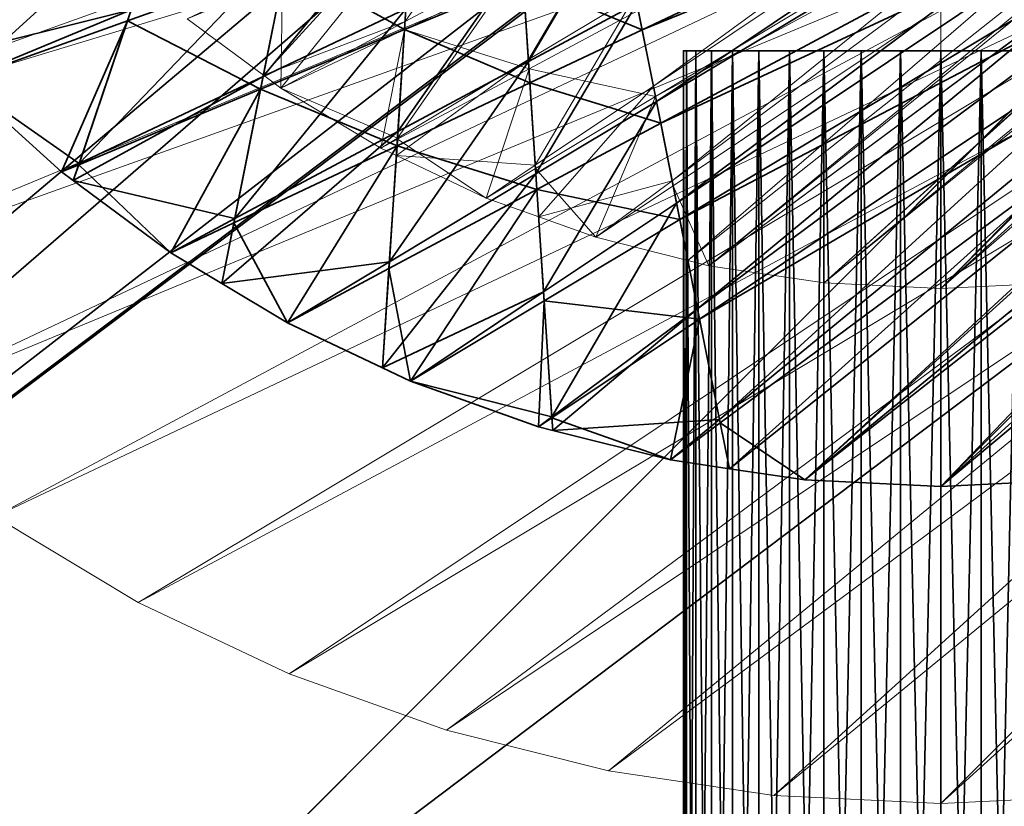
# Model space of a CAD drawing. Header units: millimetres. Extents: x -142 to 149, y -149 to 106.
# Tile 10 of 28: x -23 to 2, y -43 to -23. Entities that reach past the tile are written whole.
import ezdxf

# ---------------------------------------------------------------- set-up
doc = ezdxf.new("R2010")
doc.units = ezdxf.units.MM
doc.linetypes.add('Center', pattern=[39, 24, -6, 3, -6])
for name, color, linetype, lineweight, true_color in [('M-BASE', 7, 'Continuous', 35, 0xbdc8d0), ('M-CENTER', 7, 'Center', 13, 0x9a8164), ('M-DETAIL', 7, 'Continuous', 13, 0x6c8298), ('M-STRUCTURE', 7, 'Continuous', 20, 0x509bab)]:
    doc.layers.add(name, color=color, linetype=linetype, lineweight=lineweight, true_color=true_color)

msp = doc.modelspace()

# ---------------------------------------------------------------- linework, layer by layer
at = {"layer": 'M-BASE'}
for points in [[(-58.499, -29.623), (-62.449, -18.337), (10.717, 85)], [(10.717, 85), (-56.708, -28.498), (-58.499, -29.623)], [(-54.181, -26.91), (-56.708, -28.498), (10.717, 85)], [(10.717, 85), (28.858, 56.129), (-54.181, -26.91)], [(42.294, 34.745, 12), (-96.656, 79.423, 12), (-58.499, -29.623, 12)], [(-42.522, -19.585), (-54.181, -26.91), (28.858, 56.129)], [(-58.499, -29.623, 12), (28.014, 24.737, 12), (42.294, 34.745, 12)], [(-56.444, -35.495, 12), (45.362, 29.863, 12), (42.761, 34.002, 12)], [(42.761, 34.002, 12), (34.68, 28.925, 12), (-56.444, -35.495, 12)], [(-55.971, -36.848), (36.077, 29.803), (42.761, 34.002)], [(42.761, 34.002), (45.362, 29.863), (-55.971, -36.848)], [(-56.444, -35.495, 12), (-55.971, -36.848, 12), (45.362, 29.863, 12)], [(-55.971, -36.848), (45.362, 29.863), (-50.938, -51.232)], [(-50.938, -51.232, 12), (45.362, 29.863, 12), (-55.971, -36.848, 12)], [(-50.327, -52.978), (-50.938, -51.232), (45.362, 29.863)], [(45.362, 29.863, 12), (-50.938, -51.232, 12), (-50.327, -52.978, 12)], [(45.362, 29.863), (49.037, 24.014), (-50.327, -52.978)], [(-50.327, -52.978, 12), (49.037, 24.014, 12), (45.362, 29.863, 12)], [(34.68, 28.925), (36.077, 29.803), (-55.971, -36.848)], [(29.824, 25.873), (34.68, 28.925), (-56.444, -35.495)], [(-55.971, -36.848), (-56.444, -35.495), (34.68, 28.925)], [(29.824, 25.873, 12), (-56.444, -35.495, 12), (34.68, 28.925, 12)], [(29.65, 25.764), (29.824, 25.873), (-56.444, -35.495)], [(-56.444, -35.495, 12), (29.824, 25.873, 12), (29.65, 25.764, 12)], [(-56.736, -34.661, 12), (-56.476, -35.405, 12), (29.65, 25.764, 12)], [(29.65, 25.764, 12), (28.014, 24.737, 12), (-56.736, -34.661, 12)], [(-56.444, -35.495), (-56.476, -35.405), (29.65, 25.764)], [(28.014, 24.737), (29.65, 25.764), (-56.476, -35.405)], [(29.65, 25.764, 12), (-56.476, -35.405, 12), (-56.444, -35.495, 12)], [(-58.499, -29.623, 12), (-56.736, -34.661, 12), (28.014, 24.737, 12)], [(-56.476, -35.405), (-56.736, -34.661), (28.014, 24.737)], [(-42.522, -19.585), (28.014, 24.737), (-56.736, -34.661)], [(-50.327, -52.978), (49.037, 24.014), (49.904, 22.634)], [(49.2, 21.929, 12), (49.037, 24.014, 12), (-50.327, -52.978, 12)], [(49.904, 22.634), (-24.3, -51.571), (-50.327, -52.978)], [(-24.3, -51.571), (49.904, 22.634), (57.671, 10.273)], [(-50.327, -52.978, 12), (-30.508, -57.779, 12), (49.2, 21.929, 12)], [(49.2, 21.929, 12), (-30.508, -57.779, 12), (8.91, -67.329, 12)], [(57.671, 10.273), (20.328, -49.159), (-24.3, -51.571)], [(-7.18, -25.282, 76), (-7.672, -22.809, 76), (12.779, -11.878, 76)], [(12.779, -11.878, 76), (12.869, -13.265, 76), (-7.18, -25.282, 76)], [(-6.671, -27.843, 76), (-7.18, -25.282, 76), (12.869, -13.265, 76)], [(12.869, -13.265, 76), (12.965, -14.723, 76), (-6.671, -27.843, 76)], [(-7.998, -21.171, 85), (-7.54, -23.471, 85), (12.905, -13.801, 85)], [(12.99, -15.105, 85), (12.905, -13.801, 85), (-7.54, -23.471, 85)], [(-6.14, -30.511, 76), (-6.671, -27.843, 76), (12.965, -14.723, 76)], [(12.965, -14.723, 76), (13.066, -16.267, 76), (-6.14, -30.511, 76)], [(-7.54, -23.471, 85), (-7.071, -25.828, 85), (12.99, -15.105, 85)], [(13.079, -16.468, 85), (12.99, -15.105, 85), (-7.071, -25.828, 85)], [(-5.584, -33.306, 76), (-6.14, -30.511, 76), (13.066, -16.267, 76)], [(13.066, -16.267, 76), (13.174, -17.912, 76), (-5.584, -33.306, 76)], [(-7.071, -25.828, 85), (-6.588, -28.257, 85), (13.079, -16.468, 85)], [(13.173, -17.902, 85), (13.079, -16.468, 85), (-6.588, -28.257, 85)], [(-6.588, -28.257, 85), (-6.088, -30.772, 85), (13.173, -17.902, 85)], [(13.273, -19.42, 85), (13.173, -17.902, 85), (-6.088, -30.772, 85)], [(-5.337, -34.549, 76), (-5.584, -33.306, 76), (13.174, -17.912, 76)], [(-5.337, -34.549, 76), (13.174, -17.912, 76), (13.29, -19.677, 76)], [(-25.271, -24.172, 76), (-23.711, -21.007, 76), (-19.232, -19.405, 76)], [(-25.271, -24.172, 76), (-19.232, -19.405, 76), (-20.441, -22.964, 76)], [(-6.088, -30.772, 85), (-5.567, -33.392, 85), (13.273, -19.42, 85)], [(-3.431, -34.831, 85), (13.273, -19.42, 85), (-5.567, -33.392, 85)], [(-3.431, -34.831, 85), (13.379, -21.036, 85), (13.273, -19.42, 85)], [(-24.749, -24.749, 85), (-20.535, -23.241, 85), (-19.394, -19.88, 85)], [(-24.749, -24.749, 85), (-19.394, -19.88, 85), (-23.816, -21.221, 85)], [(-19.394, -19.88, 85), (-20.535, -23.241, 85), (-16.548, -21.814, 85)], [(13.29, -19.677, 76), (-3.431, -34.831, 76), (-5.337, -34.549, 76)], [(-3.431, -34.831, 76), (13.29, -19.677, 76), (13.415, -21.585, 76)], [(-17.111, -24.647, 76), (-16.448, -21.31, 76), (-13.312, -20.011, 76)], [(-13.312, -20.011, 76), (-13.504, -22.94, 76), (-17.111, -24.647, 76)], [(-10.409, -24.272, 76), (-10.587, -21.561, 76), (-8.149, -20.408, 76)], [(-8.149, -20.408, 76), (-7.672, -22.809, 76), (-10.409, -24.272, 76)], [(-13.538, -23.466, 85), (-13.355, -20.672, 85), (-16.548, -21.814, 85)], [(-13.355, -20.672, 85), (-13.538, -23.466, 85), (-10.543, -22.225, 85)], [(13.379, -21.036, 85), (-3.431, -34.831, 85), (0, -35, 85)], [(0, -35, 85), (13.492, -22.771, 85), (13.379, -21.036, 85)], [(-21.758, -26.844, 76), (-20.441, -22.964, 76), (-16.448, -21.31, 76)], [(-16.448, -21.31, 76), (-17.111, -24.647, 76), (-21.758, -26.844, 76)], [(-7.54, -23.471, 85), (-7.998, -21.171, 85), (-10.543, -22.225, 85)], [(-13.706, -26.034, 76), (-13.504, -22.94, 76), (-10.587, -21.561, 76)], [(-10.587, -21.561, 76), (-10.409, -24.272, 76), (-13.706, -26.034, 76)], [(13.415, -21.585, 76), (0, -35, 76), (-3.431, -34.831, 76)], [(0, -35, 76), (13.415, -21.585, 76), (13.551, -23.665, 76)], [(-17.176, -24.973, 85), (-16.548, -21.814, 85), (-20.535, -23.241, 85)], [(-16.548, -21.814, 85), (-17.176, -24.973, 85), (-13.538, -23.466, 85)], [(-10.374, -24.811, 85), (-10.543, -22.225, 85), (-13.538, -23.466, 85)], [(-10.543, -22.225, 85), (-10.374, -24.811, 85), (-7.54, -23.471, 85)], [(-10.223, -27.106, 76), (-10.409, -24.272, 76), (-7.672, -22.809, 76)], [(-7.672, -22.809, 76), (-7.18, -25.282, 76), (-10.223, -27.106, 76)], [(13.492, -22.771, 85), (0, -35, 85), (3.431, -34.831, 85)], [(-20.441, -22.964, 76), (-24.749, -24.749, 76), (-25.271, -24.172, 76)], [(-24.749, -24.749, 76), (-20.441, -22.964, 76), (-21.758, -26.844, 76)], [(-17.825, -28.236, 76), (-17.111, -24.647, 76), (-13.504, -22.94, 76)], [(-13.504, -22.94, 76), (-13.706, -26.034, 76), (-17.825, -28.236, 76)], [(-20.535, -23.241, 85), (-24.749, -24.749, 85), (-22.204, -27.055, 85)], [(-22.204, -27.055, 85), (-21.768, -26.875, 85), (-20.535, -23.241, 85)], [(-20.535, -23.241, 85), (-21.768, -26.875, 85), (-17.176, -24.973, 85)], [(-13.73, -26.399, 85), (-13.538, -23.466, 85), (-17.176, -24.973, 85)], [(-13.538, -23.466, 85), (-13.73, -26.399, 85), (-10.374, -24.811, 85)], [(-7.071, -25.828, 85), (-7.54, -23.471, 85), (-10.374, -24.811, 85)], [(13.551, -23.665, 76), (3.431, -34.831, 76), (0, -35, 76)], [(6.5, -24, 48), (-6.42, -24, 46.983), (-6.5, -24, 48)], [(6.5, -24, 48), (-6.5, -24, 48), (-6.42, -24, 49.017)], [(-6.42, -69, 49.017), (-6.42, -24, 49.017), (-6.5, -24, 48)], [(-6.5, -24, 48), (-6.5, -69, 48), (-6.42, -69, 49.017)], [(-6.5, -69, 48), (-6.5, -24, 48), (-6.42, -24, 46.983)], [(-6.42, -24, 46.983), (-6.42, -69, 46.983), (-6.5, -69, 48)], [(6.5, -24, 48), (-6.182, -24, 45.991), (-6.42, -24, 46.983)], [(6.5, -24, 48), (-6.42, -24, 49.017), (-6.182, -24, 50.009)], [(-6.182, -69, 50.009), (-6.182, -24, 50.009), (-6.42, -24, 49.017)], [(-6.42, -24, 49.017), (-6.42, -69, 49.017), (-6.182, -69, 50.009)], [(-6.42, -69, 46.983), (-6.42, -24, 46.983), (-6.182, -24, 45.991)], [(-6.182, -24, 45.991), (-6.182, -69, 45.991), (-6.42, -69, 46.983)], [(6.5, -24, 48), (-5.792, -24, 45.049), (-6.182, -24, 45.991)], [(6.5, -24, 48), (-6.182, -24, 50.009), (-5.792, -24, 50.951)], [(-5.792, -69, 50.951), (-5.792, -24, 50.951), (-6.182, -24, 50.009)], [(-6.182, -24, 50.009), (-6.182, -69, 50.009), (-5.792, -69, 50.951)], [(-6.182, -69, 45.991), (-6.182, -24, 45.991), (-5.792, -24, 45.049)], [(-5.792, -24, 45.049), (-5.792, -69, 45.049), (-6.182, -69, 45.991)], [(6.5, -24, 48), (-5.259, -24, 44.179), (-5.792, -24, 45.049)], [(6.5, -24, 48), (-5.792, -24, 50.951), (-5.259, -24, 51.821)], [(-5.259, -69, 51.821), (-5.259, -24, 51.821), (-5.792, -24, 50.951)], [(-5.792, -24, 50.951), (-5.792, -69, 50.951), (-5.259, -69, 51.821)], [(-5.792, -69, 45.049), (-5.792, -24, 45.049), (-5.259, -24, 44.179)], [(-5.259, -24, 44.179), (-5.259, -69, 44.179), (-5.792, -69, 45.049)], [(6.5, -24, 48), (-4.596, -24, 43.404), (-5.259, -24, 44.179)], [(6.5, -24, 48), (-5.259, -24, 51.821), (-4.596, -24, 52.596)], [(-4.596, -69, 52.596), (-4.596, -24, 52.596), (-5.259, -24, 51.821)], [(-5.259, -24, 51.821), (-5.259, -69, 51.821), (-4.596, -69, 52.596)], [(-5.259, -69, 44.179), (-5.259, -24, 44.179), (-4.596, -24, 43.404)], [(-4.596, -24, 43.404), (-4.596, -69, 43.404), (-5.259, -69, 44.179)], [(6.5, -24, 48), (-3.821, -24, 42.741), (-4.596, -24, 43.404)], [(6.5, -24, 48), (-4.596, -24, 52.596), (-3.821, -24, 53.259)], [(-3.821, -69, 53.259), (-3.821, -24, 53.259), (-4.596, -24, 52.596)], [(-4.596, -24, 52.596), (-4.596, -69, 52.596), (-3.821, -69, 53.259)], [(-4.596, -69, 43.404), (-4.596, -24, 43.404), (-3.821, -24, 42.741)], [(-3.821, -24, 42.741), (-3.821, -69, 42.741), (-4.596, -69, 43.404)], [(6.5, -24, 48), (-2.951, -24, 42.208), (-3.821, -24, 42.741)], [(6.5, -24, 48), (-3.821, -24, 53.259), (-2.951, -24, 53.792)], [(-2.951, -69, 53.792), (-2.951, -24, 53.792), (-3.821, -24, 53.259)], [(-3.821, -24, 53.259), (-3.821, -69, 53.259), (-2.951, -69, 53.792)], [(-3.821, -69, 42.741), (-3.821, -24, 42.741), (-2.951, -24, 42.208)], [(-2.951, -24, 42.208), (-2.951, -69, 42.208), (-3.821, -69, 42.741)], [(6.5, -24, 48), (-2.009, -24, 41.818), (-2.951, -24, 42.208)], [(6.5, -24, 48), (-2.951, -24, 53.792), (-2.009, -24, 54.182)], [(-2.009, -69, 54.182), (-2.009, -24, 54.182), (-2.951, -24, 53.792)], [(-2.951, -24, 53.792), (-2.951, -69, 53.792), (-2.009, -69, 54.182)], [(-2.951, -69, 42.208), (-2.951, -24, 42.208), (-2.009, -24, 41.818)], [(-2.009, -24, 41.818), (-2.009, -69, 41.818), (-2.951, -69, 42.208)], [(6.5, -24, 48), (-1.017, -24, 41.58), (-2.009, -24, 41.818)], [(6.5, -24, 48), (-2.009, -24, 54.182), (-1.017, -24, 54.42)], [(-1.017, -69, 54.42), (-1.017, -24, 54.42), (-2.009, -24, 54.182)], [(-2.009, -24, 54.182), (-2.009, -69, 54.182), (-1.017, -69, 54.42)], [(-2.009, -69, 41.818), (-2.009, -24, 41.818), (-1.017, -24, 41.58)], [(-1.017, -24, 41.58), (-1.017, -69, 41.58), (-2.009, -69, 41.818)], [(6.5, -24, 48), (0, -24, 41.5), (-1.017, -24, 41.58)], [(6.5, -24, 48), (-1.017, -24, 54.42), (0, -24, 54.5)], [(0, -69, 54.5), (0, -24, 54.5), (-1.017, -24, 54.42)], [(-1.017, -24, 54.42), (-1.017, -69, 54.42), (0, -69, 54.5)], [(-1.017, -69, 41.58), (-1.017, -24, 41.58), (0, -24, 41.5)], [(0, -24, 41.5), (0, -69, 41.5), (-1.017, -69, 41.58)], [(6.5, -24, 48), (1.017, -24, 41.58), (0, -24, 41.5)], [(6.5, -24, 48), (0, -24, 54.5), (1.017, -24, 54.42)], [(1.017, -69, 54.42), (1.017, -24, 54.42), (0, -24, 54.5)], [(0, -24, 54.5), (0, -69, 54.5), (1.017, -69, 54.42)], [(0, -69, 41.5), (0, -24, 41.5), (1.017, -24, 41.58)], [(1.017, -24, 41.58), (1.017, -69, 41.58), (0, -69, 41.5)], [(6.5, -24, 48), (2.009, -24, 41.818), (1.017, -24, 41.58)], [(6.5, -24, 48), (1.017, -24, 54.42), (2.009, -24, 54.182)], [(2.009, -69, 54.182), (2.009, -24, 54.182), (1.017, -24, 54.42)], [(1.017, -24, 54.42), (1.017, -69, 54.42), (2.009, -69, 54.182)], [(1.017, -69, 41.58), (1.017, -24, 41.58), (2.009, -24, 41.818)], [(2.009, -24, 41.818), (2.009, -69, 41.818), (1.017, -69, 41.58)], [(-13.922, -29.323, 76), (-13.706, -26.034, 76), (-10.409, -24.272, 76)], [(-10.409, -24.272, 76), (-10.223, -27.106, 76), (-13.922, -29.323, 76)], [(-21.758, -26.844, 76), (-22.204, -27.055, 76), (-24.749, -24.749, 76)], [(-24.749, -24.749, 85), (-24.749, -24.749, 76), (-22.204, -27.055, 76)], [(-22.204, -27.055, 76), (-22.204, -27.055, 85), (-24.749, -24.749, 85)], [(-21.905, -27.277, 76), (-21.758, -26.844, 76), (-17.111, -24.647, 76)], [(-21.905, -27.277, 76), (-17.111, -24.647, 76), (-17.825, -28.236, 76)], [(-10.198, -27.499, 85), (-10.374, -24.811, 85), (-13.73, -26.399, 85)], [(-10.374, -24.811, 85), (-10.198, -27.499, 85), (-7.071, -25.828, 85)], [(-19.445, -29.101, 85), (-17.176, -24.973, 85), (-21.768, -26.875, 85)], [(-19.445, -29.101, 85), (-17.847, -28.346, 85), (-17.176, -24.973, 85)], [(-17.176, -24.973, 85), (-17.847, -28.346, 85), (-13.73, -26.399, 85)], [(-10.028, -30.087, 76), (-10.223, -27.106, 76), (-7.18, -25.282, 76)], [(-7.18, -25.282, 76), (-6.671, -27.843, 76), (-10.028, -30.087, 76)], [(-6.588, -28.257, 85), (-7.071, -25.828, 85), (-10.198, -27.499, 85)], [(-18.152, -29.877, 76), (-17.825, -28.236, 76), (-13.706, -26.034, 76)], [(-18.152, -29.877, 76), (-13.706, -26.034, 76), (-13.922, -29.323, 76)], [(-16.499, -30.867, 85), (-13.73, -26.399, 85), (-17.847, -28.346, 85)], [(-16.499, -30.867, 85), (-13.933, -29.496, 85), (-13.73, -26.399, 85)], [(-13.73, -26.399, 85), (-13.933, -29.496, 85), (-10.198, -27.499, 85)], [(-21.758, -26.844, 76), (-21.905, -27.277, 76), (-22.204, -27.055, 76)], [(-21.768, -26.875, 85), (-22.204, -27.055, 85), (-21.905, -27.277, 85)], [(-21.905, -27.277, 76), (-21.905, -27.277, 84.024), (-22.204, -27.055, 85)], [(-22.204, -27.055, 85), (-22.204, -27.055, 76), (-21.905, -27.277, 76)], [(-21.905, -27.277, 84.024), (-21.905, -27.277, 85), (-22.204, -27.055, 85)], [(-21.768, -26.875, 85), (-21.905, -27.277, 85), (-19.445, -29.101, 85)], [(-17.825, -28.236, 76), (-19.445, -29.101, 76), (-21.905, -27.277, 76)], [(-21.905, -27.277, 84.024), (-21.905, -27.277, 76), (-19.445, -29.101, 76)], [(-21.905, -27.277, 85), (-21.905, -27.277, 84.024), (-19.445, -29.101, 76)], [(-19.445, -29.101, 76), (-19.445, -29.101, 85), (-21.905, -27.277, 85)], [(-14.098, -32.003, 76), (-13.922, -29.323, 76), (-10.223, -27.106, 76)], [(-14.098, -32.003, 76), (-10.223, -27.106, 76), (-10.028, -30.087, 76)], [(-13.394, -32.336, 85), (-10.198, -27.499, 85), (-13.933, -29.496, 85)], [(-13.394, -32.336, 85), (-10.013, -30.31, 85), (-10.198, -27.499, 85)], [(-10.198, -27.499, 85), (-10.013, -30.31, 85), (-6.588, -28.257, 85)], [(-9.821, -33.242, 76), (-10.028, -30.087, 76), (-6.671, -27.843, 76)], [(-6.671, -27.843, 76), (-6.14, -30.511, 76), (-9.821, -33.242, 76)], [(-17.825, -28.236, 76), (-18.152, -29.877, 76), (-19.445, -29.101, 76)], [(-6.088, -30.772, 85), (-6.588, -28.257, 85), (-10.013, -30.31, 85)], [(-17.847, -28.346, 85), (-19.445, -29.101, 85), (-18.152, -29.877, 85)], [(-17.847, -28.346, 85), (-18.152, -29.877, 85), (-16.499, -30.867, 85)], [(-18.152, -29.877, 76), (-18.152, -29.877, 81.049), (-19.445, -29.101, 85)], [(-19.445, -29.101, 85), (-19.445, -29.101, 76), (-18.152, -29.877, 76)], [(-18.152, -29.877, 81.049), (-18.152, -29.877, 85), (-19.445, -29.101, 85)], [(-13.922, -29.323, 76), (-16.499, -30.867, 76), (-18.152, -29.877, 76)], [(-13.922, -29.323, 76), (-14.098, -32.003, 76), (-16.499, -30.867, 76)], [(-13.933, -29.496, 85), (-16.499, -30.867, 85), (-14.098, -32.003, 85)], [(-13.933, -29.496, 85), (-14.098, -32.003, 85), (-13.394, -32.336, 85)], [(-18.152, -29.877, 81.049), (-18.152, -29.877, 76), (-16.499, -30.867, 76)], [(-18.152, -29.877, 85), (-18.152, -29.877, 81.049), (-16.499, -30.867, 76)], [(-16.499, -30.867, 76), (-16.499, -30.867, 85), (-18.152, -29.877, 85)], [(-10.028, -30.087, 76), (-13.394, -32.336, 76), (-14.098, -32.003, 76)], [(-13.394, -32.336, 76), (-10.028, -30.087, 76), (-9.821, -33.242, 76)], [(-10.013, -30.31, 85), (-13.394, -32.336, 85), (-10.16, -33.493, 85)], [(-10.16, -33.493, 85), (-9.82, -33.266, 85), (-10.013, -30.31, 85)], [(-10.013, -30.31, 85), (-9.82, -33.266, 85), (-6.088, -30.772, 85)], [(-9.799, -33.583, 76), (-9.821, -33.242, 76), (-6.14, -30.511, 76)], [(-9.799, -33.583, 76), (-6.14, -30.511, 76), (-5.584, -33.306, 76)], [(-6.828, -34.327, 85), (-6.088, -30.772, 85), (-9.82, -33.266, 85)], [(-6.828, -34.327, 85), (-5.567, -33.392, 85), (-6.088, -30.772, 85)], [(-14.098, -32.003, 76), (-14.098, -32.003, 78.04), (-16.499, -30.867, 85)], [(-16.499, -30.867, 85), (-16.499, -30.867, 76), (-14.098, -32.003, 76)], [(-14.098, -32.003, 78.04), (-14.098, -32.003, 85), (-16.499, -30.867, 85)], [(-14.098, -32.003, 78.04), (-14.098, -32.003, 76), (-13.394, -32.336, 76)], [(-14.098, -32.003, 85), (-14.098, -32.003, 78.04), (-13.394, -32.336, 76)], [(-13.394, -32.336, 76), (-13.394, -32.336, 85), (-14.098, -32.003, 85)], [(-9.821, -33.242, 76), (-10.16, -33.493, 76), (-13.394, -32.336, 76)], [(-13.394, -32.336, 85), (-13.394, -32.336, 76), (-10.16, -33.493, 76)], [(-10.16, -33.493, 76), (-10.16, -33.493, 85), (-13.394, -32.336, 85)], [(-9.821, -33.242, 76), (-9.799, -33.583, 76), (-10.16, -33.493, 76)], [(-9.82, -33.266, 85), (-10.16, -33.493, 85), (-9.799, -33.583, 85)], [(-9.82, -33.266, 85), (-9.799, -33.583, 85), (-6.828, -34.327, 85)], [(-5.584, -33.306, 76), (-6.828, -34.327, 76), (-9.799, -33.583, 76)], [(-5.584, -33.306, 76), (-5.337, -34.549, 76), (-6.828, -34.327, 76)], [(-9.799, -33.583, 76), (-9.799, -33.583, 84.024), (-10.16, -33.493, 85)], [(-10.16, -33.493, 85), (-10.16, -33.493, 76), (-9.799, -33.583, 76)], [(-9.799, -33.583, 84.024), (-9.799, -33.583, 85), (-10.16, -33.493, 85)], [(-5.567, -33.392, 85), (-6.828, -34.327, 85), (-5.337, -34.549, 85)], [(-5.567, -33.392, 85), (-5.337, -34.549, 85), (-3.431, -34.831, 85)], [(-9.799, -33.583, 84.024), (-9.799, -33.583, 76), (-6.828, -34.327, 76)], [(-9.799, -33.583, 85), (-9.799, -33.583, 84.024), (-6.828, -34.327, 76)], [(-6.828, -34.327, 76), (-6.828, -34.327, 85), (-9.799, -33.583, 85)], [(-5.337, -34.549, 76), (-5.337, -34.549, 81.049), (-6.828, -34.327, 85)], [(-6.828, -34.327, 85), (-6.828, -34.327, 76), (-5.337, -34.549, 76)], [(-5.337, -34.549, 81.049), (-5.337, -34.549, 85), (-6.828, -34.327, 85)], [(-5.337, -34.549, 81.049), (-5.337, -34.549, 76), (-3.431, -34.831, 76)], [(-5.337, -34.549, 85), (-5.337, -34.549, 81.049), (-3.431, -34.831, 76)], [(-3.431, -34.831, 76), (-3.431, -34.831, 85), (-5.337, -34.549, 85)], [(-3.431, -34.831, 85), (-3.431, -34.831, 76), (0, -35, 76)], [(0, -35, 76), (0, -35, 85), (-3.431, -34.831, 85)], [(0, -35, 85), (0, -35, 76), (3.431, -34.831, 76)], [(3.431, -34.831, 76), (3.431, -34.831, 85), (0, -35, 85)]]:
    msp.add_3dface(points, dxfattribs=at)
at = {"layer": 'M-CENTER'}
msp.add_line((0, -105, -0.1), (0, 106, -0.1), dxfattribs=at)
at = {"layer": 'M-DETAIL'}
for points in [[(43, 0, 12), (-35.753, -23.89, 12), (-37.923, -20.27, 12)], [(43, 0, 12), (-33.239, -27.279, 12), (-35.753, -23.89, 12)], [(43, 0, 12), (-30.406, -30.406, 12), (-33.239, -27.279, 12)], [(43, 0, 12), (-27.279, -33.239, 12), (-30.406, -30.406, 12)], [(43, 0, 12), (-23.89, -35.753, 12), (-27.279, -33.239, 12)], [(43, 0, 12), (-20.27, -37.923, 12), (-23.89, -35.753, 12)], [(43, 0, 12), (-16.455, -39.727, 12), (-20.27, -37.923, 12)], [(43, 0, 12), (-12.482, -41.148, 12), (-16.455, -39.727, 12)], [(43, 0, 12), (-8.389, -42.174, 12), (-12.482, -41.148, 12)], [(43, 0, 12), (-4.215, -42.793, 12), (-8.389, -42.174, 12)], [(43, 0, 12), (0, -43, 12), (-4.215, -42.793, 12)], [(43, 0, 12), (4.215, -42.793, 12), (0, -43, 12)], [(42.793, -4.215, 24), (-37.923, -20.27, 24), (-35.753, -23.89, 24)], [(42.793, -4.215, 24), (-35.753, -23.89, 24), (-33.239, -27.279, 24)], [(42.793, -4.215, 24), (-33.239, -27.279, 24), (-30.406, -30.406, 24)], [(42.793, -4.215, 24), (-30.406, -30.406, 24), (-27.279, -33.239, 24)], [(42.793, -4.215, 24), (-27.279, -33.239, 24), (-23.89, -35.753, 24)], [(42.793, -4.215, 24), (-23.89, -35.753, 24), (-20.27, -37.923, 24)], [(42.793, -4.215, 24), (-20.27, -37.923, 24), (-16.455, -39.727, 24)], [(42.793, -4.215, 24), (-16.455, -39.727, 24), (-12.482, -41.148, 24)], [(42.793, -4.215, 24), (-12.482, -41.148, 24), (-8.389, -42.174, 24)], [(42.793, -4.215, 24), (-8.389, -42.174, 24), (-4.215, -42.793, 24)], [(42.793, -4.215, 24), (-4.215, -42.793, 24), (0, -43, 24)], [(42.793, -4.215, 24), (0, -43, 24), (4.215, -42.793, 24)], [(-23.89, -35.753, 24), (-23.89, -35.753, 12), (-20.27, -37.923, 12)], [(-20.27, -37.923, 12), (-20.27, -37.923, 24), (-23.89, -35.753, 24)], [(-20.27, -37.923, 24), (-20.27, -37.923, 12), (-16.455, -39.727, 12)], [(-16.455, -39.727, 12), (-16.455, -39.727, 24), (-20.27, -37.923, 24)], [(-16.455, -39.727, 24), (-16.455, -39.727, 12), (-12.482, -41.148, 12)], [(-12.482, -41.148, 12), (-12.482, -41.148, 24), (-16.455, -39.727, 24)], [(-12.482, -41.148, 24), (-12.482, -41.148, 12), (-8.389, -42.174, 12)], [(-8.389, -42.174, 12), (-8.389, -42.174, 24), (-12.482, -41.148, 24)], [(-8.389, -42.174, 24), (-8.389, -42.174, 12), (-4.215, -42.793, 12)], [(-4.215, -42.793, 12), (-4.215, -42.793, 24), (-8.389, -42.174, 24)], [(-4.215, -42.793, 24), (-4.215, -42.793, 12), (0, -43, 12)], [(0, -43, 12), (0, -43, 24), (-4.215, -42.793, 24)], [(0, -43, 24), (0, -43, 12), (4.215, -42.793, 12)], [(4.215, -42.793, 12), (4.215, -42.793, 24), (0, -43, 24)]]:
    msp.add_3dface(points, dxfattribs=at)
at = {"layer": 'M-STRUCTURE'}
for points in [[(-7.257, -24.894, 24), (-7.713, -22.604, 24), (12.68, -10.381, 24)], [(12.68, -10.381, 24), (12.755, -11.523, 24), (-7.257, -24.894, 24)], [(-6.783, -27.28, 24), (-7.257, -24.894, 24), (12.755, -11.523, 24)], [(12.755, -11.523, 24), (12.834, -12.731, 24), (-6.783, -27.28, 24)], [(-6.383, -29.291, 24), (-6.783, -27.28, 24), (12.834, -12.731, 24)], [(-6.383, -29.291, 24), (12.834, -12.731, 24), (12.919, -14.018, 24)], [(-7.638, -22.981, 76), (-7.205, -25.154, 76), (12.86, -13.127, 76)], [(12.934, -14.247, 76), (12.86, -13.127, 76), (-7.205, -25.154, 76)], [(12.919, -14.018, 24), (-5.853, -29.424, 24), (-6.383, -29.291, 24)], [(-5.853, -29.424, 24), (12.919, -14.018, 24), (13.009, -15.399, 24)], [(-7.205, -25.154, 76), (-6.758, -27.405, 76), (12.934, -14.247, 76)], [(-5.853, -29.424, 76), (12.934, -14.247, 76), (-6.758, -27.405, 76)], [(-5.853, -29.424, 76), (13.012, -15.433, 76), (12.934, -14.247, 76)], [(13.009, -15.399, 24), (-2.941, -29.856, 24), (-5.853, -29.424, 24)], [(-2.941, -29.856, 24), (13.009, -15.399, 24), (13.107, -16.893, 24)], [(13.012, -15.433, 76), (-5.853, -29.424, 76), (-2.941, -29.856, 76)], [(-2.941, -29.856, 76), (13.094, -16.696, 76), (13.012, -15.433, 76)], [(13.094, -16.696, 76), (-2.941, -29.856, 76), (0, -30, 76)], [(13.107, -16.893, 24), (0, -30, 24), (-2.941, -29.856, 24)], [(0, -30, 76), (13.183, -18.051, 76), (13.094, -16.696, 76)], [(0, -30, 24), (13.107, -16.893, 24), (13.214, -18.521, 24)], [(13.183, -18.051, 76), (0, -30, 76), (2.941, -29.856, 76)], [(13.214, -18.521, 24), (2.941, -29.856, 24), (0, -30, 24)], [(-13.525, -23.265, 24), (-13.344, -20.5, 24), (-10.737, -19.267, 24)], [(-10.737, -19.267, 24), (-10.578, -21.69, 24), (-13.525, -23.265, 24)], [(-17.106, -24.619, 24), (-16.592, -22.036, 24), (-13.344, -20.5, 24)], [(-17.106, -24.619, 24), (-13.344, -20.5, 24), (-13.525, -23.265, 24)], [(-10.412, -24.222, 24), (-10.578, -21.69, 24), (-8.152, -20.393, 24)], [(-8.152, -20.393, 24), (-7.713, -22.604, 24), (-10.412, -24.222, 24)], [(-16.667, -24.944, 76), (-13.538, -23.464, 76), (-13.366, -20.844, 76)], [(-16.667, -24.944, 76), (-13.366, -20.844, 76), (-16.623, -22.193, 76)], [(-13.366, -20.844, 76), (-13.538, -23.464, 76), (-10.555, -22.053, 76)], [(-13.717, -26.203, 24), (-13.525, -23.265, 24), (-10.578, -21.69, 24)], [(-10.578, -21.69, 24), (-10.412, -24.222, 24), (-13.717, -26.203, 24)], [(-16.592, -22.036, 24), (-17.106, -24.619, 24), (-19.032, -23.19, 24)], [(-10.397, -24.456, 76), (-10.555, -22.053, 76), (-13.538, -23.464, 76)], [(-10.555, -22.053, 76), (-10.397, -24.456, 76), (-7.638, -22.981, 76)], [(-16.623, -22.193, 76), (-19.032, -23.19, 76), (-17.106, -24.619, 76)], [(-16.623, -22.193, 76), (-17.106, -24.619, 76), (-16.667, -24.944, 76)], [(-10.238, -26.886, 24), (-10.412, -24.222, 24), (-7.713, -22.604, 24)], [(-7.713, -22.604, 24), (-7.257, -24.894, 24), (-10.238, -26.886, 24)], [(-7.205, -25.154, 76), (-7.638, -22.981, 76), (-10.397, -24.456, 76)], [(-17.106, -24.619, 24), (-17.106, -24.619, 33.648), (-19.032, -23.19, 76)], [(-19.032, -23.19, 76), (-19.032, -23.19, 24), (-17.106, -24.619, 24)], [(-17.106, -24.619, 33.648), (-17.106, -24.619, 76), (-19.032, -23.19, 76)], [(-13.525, -23.265, 24), (-16.667, -24.944, 24), (-17.106, -24.619, 24)], [(-16.667, -24.944, 24), (-13.525, -23.265, 24), (-13.717, -26.203, 24)], [(-13.538, -23.464, 76), (-16.667, -24.944, 76), (-14.142, -26.458, 76)], [(-14.142, -26.458, 76), (-13.719, -26.232, 76), (-13.538, -23.464, 76)], [(-13.538, -23.464, 76), (-13.719, -26.232, 76), (-10.397, -24.456, 76)], [(-13.746, -26.645, 24), (-13.717, -26.203, 24), (-10.412, -24.222, 24)], [(-13.746, -26.645, 24), (-10.412, -24.222, 24), (-10.238, -26.886, 24)], [(-11.481, -27.716, 76), (-10.397, -24.456, 76), (-13.719, -26.232, 76)], [(-11.481, -27.716, 76), (-10.232, -26.968, 76), (-10.397, -24.456, 76)], [(-10.397, -24.456, 76), (-10.232, -26.968, 76), (-7.205, -25.154, 76)], [(-17.106, -24.619, 33.648), (-17.106, -24.619, 24), (-16.667, -24.944, 24)], [(-17.106, -24.619, 76), (-17.106, -24.619, 33.648), (-16.667, -24.944, 24)], [(-16.667, -24.944, 24), (-16.667, -24.944, 76), (-17.106, -24.619, 76)], [(-13.717, -26.203, 24), (-14.142, -26.458, 24), (-16.667, -24.944, 24)], [(-16.667, -24.944, 76), (-16.667, -24.944, 24), (-14.142, -26.458, 24)], [(-14.142, -26.458, 24), (-14.142, -26.458, 76), (-16.667, -24.944, 76)], [(-10.152, -28.192, 24), (-10.238, -26.886, 24), (-7.257, -24.894, 24)], [(-10.152, -28.192, 24), (-7.257, -24.894, 24), (-6.783, -27.28, 24)], [(-8.709, -28.708, 76), (-7.205, -25.154, 76), (-10.232, -26.968, 76)], [(-8.709, -28.708, 76), (-6.758, -27.405, 76), (-7.205, -25.154, 76)], [(-13.717, -26.203, 24), (-13.746, -26.645, 24), (-14.142, -26.458, 24)], [(-13.719, -26.232, 76), (-14.142, -26.458, 76), (-13.746, -26.645, 76)], [(-13.719, -26.232, 76), (-13.746, -26.645, 76), (-11.481, -27.716, 76)], [(-13.746, -26.645, 24), (-13.746, -26.645, 68.272), (-14.142, -26.458, 76)], [(-14.142, -26.458, 76), (-14.142, -26.458, 24), (-13.746, -26.645, 24)], [(-13.746, -26.645, 68.272), (-13.746, -26.645, 76), (-14.142, -26.458, 76)], [(-10.238, -26.886, 24), (-11.481, -27.716, 24), (-13.746, -26.645, 24)], [(-13.746, -26.645, 68.272), (-13.746, -26.645, 24), (-11.481, -27.716, 24)], [(-13.746, -26.645, 76), (-13.746, -26.645, 68.272), (-11.481, -27.716, 24)], [(-11.481, -27.716, 24), (-11.481, -27.716, 76), (-13.746, -26.645, 76)], [(-10.238, -26.886, 24), (-10.152, -28.192, 24), (-11.481, -27.716, 24)], [(-10.232, -26.968, 76), (-11.481, -27.716, 76), (-10.152, -28.192, 76)], [(-10.232, -26.968, 76), (-10.152, -28.192, 76), (-8.709, -28.708, 76)], [(-6.783, -27.28, 24), (-8.709, -28.708, 24), (-10.152, -28.192, 24)], [(-6.783, -27.28, 24), (-6.383, -29.291, 24), (-8.709, -28.708, 24)], [(-6.758, -27.405, 76), (-8.709, -28.708, 76), (-6.383, -29.291, 76)], [(-6.758, -27.405, 76), (-6.383, -29.291, 76), (-5.853, -29.424, 76)], [(-10.152, -28.192, 24), (-10.152, -28.192, 51.082), (-11.481, -27.716, 76)], [(-11.481, -27.716, 76), (-11.481, -27.716, 24), (-10.152, -28.192, 24)], [(-10.152, -28.192, 51.082), (-10.152, -28.192, 76), (-11.481, -27.716, 76)], [(-10.152, -28.192, 51.082), (-10.152, -28.192, 24), (-8.709, -28.708, 24)], [(-10.152, -28.192, 76), (-10.152, -28.192, 51.082), (-8.709, -28.708, 24)], [(-8.709, -28.708, 24), (-8.709, -28.708, 76), (-10.152, -28.192, 76)], [(-6.383, -29.291, 24), (-6.383, -29.291, 33.648), (-8.709, -28.708, 76)], [(-8.709, -28.708, 76), (-8.709, -28.708, 24), (-6.383, -29.291, 24)], [(-6.383, -29.291, 33.648), (-6.383, -29.291, 76), (-8.709, -28.708, 76)], [(-6.383, -29.291, 33.648), (-6.383, -29.291, 24), (-5.853, -29.424, 24)], [(-6.383, -29.291, 76), (-6.383, -29.291, 33.648), (-5.853, -29.424, 24)], [(-5.853, -29.424, 24), (-5.853, -29.424, 76), (-6.383, -29.291, 76)], [(-5.853, -29.424, 76), (-5.853, -29.424, 24), (-2.941, -29.856, 24)], [(-2.941, -29.856, 24), (-2.941, -29.856, 76), (-5.853, -29.424, 76)], [(-2.941, -29.856, 76), (-2.941, -29.856, 24), (0, -30, 24)], [(0, -30, 24), (0, -30, 76), (-2.941, -29.856, 76)], [(0, -30, 76), (0, -30, 24), (2.941, -29.856, 24)], [(2.941, -29.856, 24), (2.941, -29.856, 76), (0, -30, 76)]]:
    msp.add_3dface(points, dxfattribs=at)

doc.saveas('drawing.dxf')
